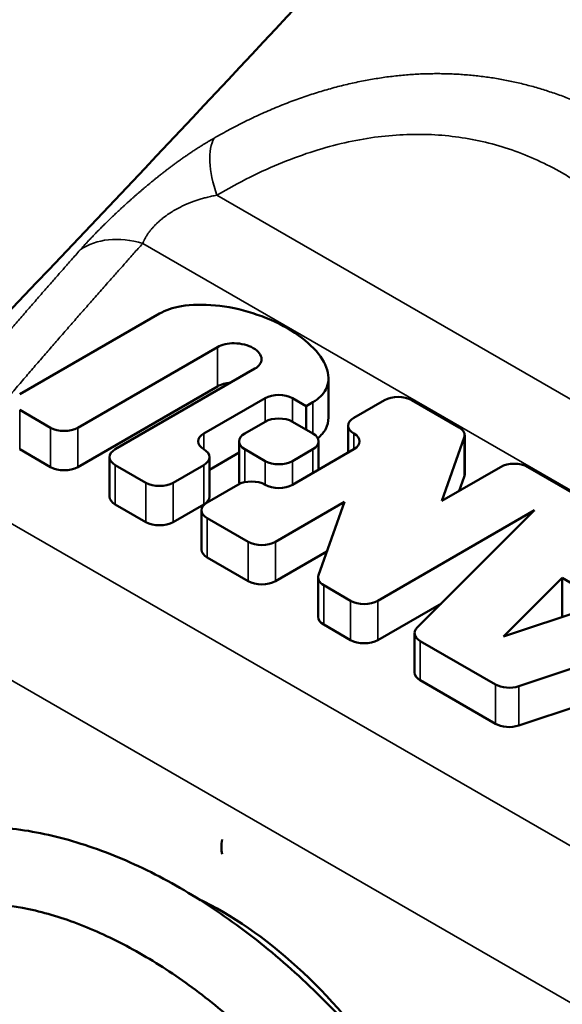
# Model space of a CAD drawing. Header units: millimetres. Extents: x 16 to 584, y 4 to 387.
# Tile 6 of 20: x 540.62 to 546.27, y 84.08 to 94.35. Entities that reach past the tile are written whole.
import ezdxf

# ---------------------------------------------------------------- set-up
doc = ezdxf.new("R2010")
doc.units = ezdxf.units.MM
doc.layers.add('Visible (ISO)', color=7, linetype='Continuous', lineweight=50)
doc.layers.add('Visible Narrow (ISO)', color=7, linetype='Continuous', lineweight=35)

msp = doc.modelspace()

# ---------------------------------------------------------------- linework, layer by layer
at = {"layer": 'Visible (ISO)'}
for p, q in [((540.616, 90.444), (542.073, 91.285)), ((542.677, 90.936), (541.22, 90.095)), ((541.611, 89.87), (543.067, 90.711)), ((543.833, 90.201), (543.833, 90.611)), ((542.677, 90.526), (541.22, 89.685)), ((543.174, 90.403), (542.535, 90.034)), ((543.6, 90.321), (543.458, 90.403)), ((544.418, 90.382), (544.098, 90.198)), ((545.194, 90.098), (544.702, 90.382)), ((540.936, 90.095), (540.616, 90.28)), ((543.672, 90.362), (543.6, 90.321)), ((543.6, 90.075), (543.6, 90.321)), ((542.961, 90.034), (543.174, 90.157)), ((543.458, 90.157), (543.672, 90.034)), ((544.039, 90.116), (544.039, 89.836)), ((545.014, 89.332), (545.249, 89.993)), ((545.253, 90.016), (545.253, 89.606)), ((540.936, 89.685), (540.616, 89.87)), ((542.902, 89.952), (542.902, 89.541)), ((543.174, 89.746), (542.961, 89.87)), ((543.672, 89.87), (543.458, 89.746)), ((544.098, 89.87), (543.458, 89.5)), ((543.73, 89.952), (543.73, 89.657)), ((541.552, 89.788), (541.552, 89.377)), ((542.902, 89.836), (542.593, 89.657)), ((542.593, 89.788), (542.593, 89.377)), ((541.93, 89.521), (541.611, 89.705)), ((542.535, 89.705), (542.215, 89.521)), ((545.626, 89.685), (545.014, 89.332)), ((546.76, 89.194), (545.91, 89.685)), ((545.249, 89.583), (545.197, 89.438)), ((542.89, 89.5), (542.57, 89.316)), ((541.93, 89.111), (541.611, 89.295)), ((542.535, 89.295), (542.215, 89.111)), ((543.281, 88.905), (544, 89.321)), ((544, 89.321), (543.729, 88.556)), ((542.511, 89.234), (542.511, 88.823)), ((542.57, 89.152), (542.996, 88.905)), ((544.347, 88.29), (545.981, 89.234)), ((545.981, 89.234), (544.758, 88.01)), ((542.996, 88.495), (542.57, 88.741)), ((543.817, 88.805), (543.281, 88.495)), ((543.725, 88.533), (543.725, 88.123)), ((545.656, 87.918), (546.268, 88.529)), ((546.268, 88.529), (546.715, 88.271)), ((546.268, 88.121), (546.268, 88.529)), ((543.784, 88.451), (544.062, 88.29)), ((545.01, 88.263), (544.347, 87.88)), ((546.715, 88.271), (545.656, 87.918)), ((544.062, 87.88), (543.784, 88.041)), ((545.816, 87.399), (547.935, 88.105)), ((544.731, 87.952), (544.731, 87.542)), ((544.79, 87.87), (545.574, 87.417)), ((545.574, 87.007), (544.79, 87.46)), ((546.467, 87.206), (545.816, 86.989))]:
    msp.add_line(p, q, dxfattribs=at)
for centre, major_axis, start_param, end_param in [((543.316, 90.321), (0.201, 0), 0.785398, 2.356194), ((544.56, 90.3), (-0.201, 0), 3.926991, 5.497787), ((543.316, 90.075), (-0.201, 0), 3.926991, 5.497787), ((544.24, 90.116), (-0.201, 0), 5.497787, 7.068583), ((541.078, 90.177), (0.201, 0), 3.926991, 5.497787), ((545.052, 90.016), (0.201, 0), 6.08116, 7.068583), ((542.677, 89.952), (-0.201, 0), 5.497787, 7.068583), ((543.103, 89.952), (-0.201, 0), 5.497787, 7.068583), ((543.529, 89.952), (0.201, 0), 5.497787, 7.068583), ((543.956, 89.952), (0.201, 0), 5.497787, 7.068583), ((541.753, 89.788), (-0.201, 0), 5.497787, 7.068583), ((542.392, 89.788), (0.201, 0), 5.497787, 7.068583), ((541.078, 89.767), (-0.201, 0), 0.785398, 2.356194), ((543.316, 89.829), (0.201, 0), 3.926991, 5.497787), ((545.768, 89.603), (-0.201, 0), 3.926991, 5.497787), ((545.052, 89.606), (0.201, 0), 6.08116, 6.283185), ((542.073, 89.603), (0.201, 0), 3.926991, 5.497787), ((543.032, 89.418), (-0.201, 0), 3.926991, 5.497787), ((543.103, 89.541), (-0.201, 0), 0, 0.271449), ((543.316, 89.582), (-0.201, 0), 0.785398, 2.356194), ((541.753, 89.377), (-0.201, 0), 0, 0.785398), ((542.392, 89.377), (0.201, 0), 5.497787, 6.283185), ((542.712, 89.234), (-0.201, 0), 5.497787, 7.068583), ((542.073, 89.193), (-0.201, 0), 0.785398, 2.356194), ((543.139, 88.987), (0.201, 0), 3.926991, 5.497787), ((542.712, 88.823), (-0.201, 0), 0, 0.785398), ((543.926, 88.533), (-0.201, 0), 6.08116, 7.068583), ((543.139, 88.577), (-0.201, 0), 0.785398, 2.356194), ((544.205, 88.372), (0.201, 0), 3.926991, 5.497787), ((543.926, 88.123), (-0.201, 0), 0, 0.785398), ((544.932, 87.952), (-0.201, 0), 5.759587, 7.068583), ((544.205, 87.962), (-0.201, 0), 0.785398, 2.356194), ((544.932, 87.542), (-0.201, 0), 0, 0.785398), ((545.716, 87.499), (0.201, 0), 3.926991, 5.235988), ((545.716, 87.089), (-0.201, 0), 0.785398, 2.094395), ((543, 85.882), (0.2, 0.346), 2.12344, 2.588949), ((542.722, 81.785), (-2, 3.464), 4.848059, 5.584688)]:
    msp.add_ellipse(centre, major_axis=major_axis, ratio=0.57735, start_param=start_param, end_param=end_param, dxfattribs=at)
for points, knots in [([(538.136, 88.796), (540.851, 91.703), (543.526, 94.422), (547.37, 98.825), (548.785, 100.445), (550.862, 102.615), (551.523, 103.337), (553.113, 105.177), (554.171, 106.318), (556.366, 108.036), (557.398, 108.727), (559.407, 110.048), (560.406, 110.651), (562.106, 111.318), (562.711, 111.501), (564.269, 111.842), (565.255, 111.942), (567.319, 111.905), (568.416, 111.733), (569.906, 111.278), (570.346, 111.115), (570.776, 110.929)], [0, 0, 0, 0, 1.478629, 1.478629, 2.233942, 2.233942, 2.676216, 2.676216, 3.197311, 3.197311, 3.655058, 3.655058, 4.034485, 4.034485, 4.225927, 4.225927, 4.517764, 4.517764, 4.845347, 4.845347, 4.985547, 4.985547, 4.985547, 4.985547]), ([(543.672, 90.362), (543.733, 90.397), (543.778, 90.442), (543.805, 90.494), (543.837, 90.554), (543.842, 90.624), (543.82, 90.698), (543.799, 90.772), (543.75, 90.849), (543.679, 90.923), (543.608, 90.997), (543.515, 91.069), (543.406, 91.132), (543.297, 91.194), (543.173, 91.249), (543.044, 91.29), (542.916, 91.331), (542.782, 91.359), (542.655, 91.371), (542.527, 91.383), (542.406, 91.38), (542.301, 91.362), (542.212, 91.347), (542.134, 91.32), (542.073, 91.285)], [0, 0, 0, 0, 0.11, 0.11, 0.11, 0.24, 0.24, 0.24, 0.37, 0.37, 0.37, 0.5, 0.5, 0.5, 0.63, 0.63, 0.63, 0.76, 0.76, 0.76, 0.89, 0.89, 0.89, 1, 1, 1, 1]), ([(542.677, 90.936), (542.721, 90.962), (542.785, 90.977), (542.851, 90.976), (542.923, 90.975), (542.997, 90.957), (543.05, 90.926), (543.103, 90.895), (543.135, 90.853), (543.136, 90.811), (543.137, 90.773), (543.112, 90.736), (543.067, 90.711)], [0, 0, 0, 0, 0.239998, 0.239998, 0.239998, 0.5, 0.5, 0.5, 0.760002, 0.760002, 0.760002, 1, 1, 1, 1]), ([(543.833, 90.201), (543.833, 90.159), (543.824, 90.12), (543.805, 90.083), (543.786, 90.047), (543.758, 90.014), (543.722, 89.985)], [0.8125287, 0.8125287, 0.8125287, 0.8125287, 0.8900002, 0.8900002, 0.8900002, 0.9675256, 0.9675256, 0.9675256, 0.9675256]), ([(537.895, 84.741), (538.004, 84.907), (538.129, 85.06), (538.406, 85.333), (538.558, 85.452), (538.882, 85.651), (539.053, 85.731), (539.414, 85.854), (539.604, 85.896), (540.001, 85.941), (540.208, 85.943), (540.637, 85.907), (540.859, 85.866), (541.31, 85.745), (541.54, 85.662), (542, 85.457), (542.23, 85.334), (542.683, 85.052), (542.906, 84.894), (543.341, 84.546), (543.552, 84.357), (543.958, 83.954), (544.152, 83.74), (544.521, 83.293), (544.695, 83.061), (545.018, 82.582), (545.168, 82.336), (545.441, 81.837), (545.563, 81.584), (545.779, 81.077), (545.871, 80.823), (546.025, 80.319), (546.085, 80.07), (546.172, 79.581), (546.199, 79.342), (546.215, 78.881), (546.206, 78.659), (546.148, 78.24), (546.102, 78.043), (545.972, 77.685), (545.891, 77.522), (545.699, 77.241), (545.592, 77.121), (545.358, 76.922), (545.233, 76.842), (544.966, 76.718), (544.825, 76.674), (544.526, 76.62), (544.367, 76.611), (544.135, 76.626), (544.062, 76.633), (543.99, 76.645)], [36.597645, 36.597645, 36.597645, 36.597645, 36.747291, 36.747291, 36.896308, 36.896308, 37.042615, 37.042615, 37.190718, 37.190718, 37.344071, 37.344071, 37.503525, 37.503525, 37.667445, 37.667445, 37.833467, 37.833467, 37.99996, 37.99996, 38.166209, 38.166209, 38.332057, 38.332057, 38.497602, 38.497602, 38.663052, 38.663052, 38.828665, 38.828665, 38.99473, 38.99473, 39.16153, 39.16153, 39.329188, 39.329188, 39.497142, 39.497142, 39.662814, 39.662814, 39.820361, 39.820361, 39.964743, 39.964743, 40.099031, 40.099031, 40.23191, 40.23191, 40.371941, 40.371941, 40.434448, 40.434448, 40.434448, 40.434448]), ([(538.865, 84.661), (538.874, 84.67), (538.884, 84.679), (539.013, 84.794), (539.143, 84.881), (539.429, 85.021), (539.585, 85.072), (539.911, 85.132), (540.08, 85.143), (540.424, 85.126), (540.599, 85.101), (540.954, 85.016), (541.134, 84.958), (541.498, 84.809), (541.681, 84.719), (542.049, 84.509), (542.232, 84.39), (542.596, 84.122), (542.776, 83.975), (543.127, 83.656), (543.298, 83.485), (543.628, 83.122), (543.787, 82.931), (544.086, 82.535), (544.227, 82.33), (544.489, 81.911), (544.609, 81.697), (544.826, 81.269), (544.923, 81.053), (545.091, 80.627), (545.162, 80.416), (545.278, 80.005), (545.322, 79.806), (545.384, 79.423), (545.403, 79.241), (545.414, 78.898), (545.407, 78.738), (545.371, 78.443), (545.341, 78.309), (545.263, 78.067), (545.214, 77.961), (545.097, 77.77), (545.027, 77.69), (544.857, 77.547), (544.754, 77.492), (544.554, 77.434), (544.466, 77.42), (544.37, 77.418)], [36.765722, 36.765722, 36.765722, 36.765722, 36.780047, 36.780047, 36.959143, 36.959143, 37.142025, 37.142025, 37.31414, 37.31414, 37.475638, 37.475638, 37.631866, 37.631866, 37.786223, 37.786223, 37.94032, 37.94032, 38.094786, 38.094786, 38.249761, 38.249761, 38.405162, 38.405162, 38.560805, 38.560805, 38.716452, 38.716452, 38.871834, 38.871834, 39.02665, 39.02665, 39.180595, 39.180595, 39.333446, 39.333446, 39.48534, 39.48534, 39.637521, 39.637521, 39.79419, 39.79419, 39.966932, 39.966932, 40.177152, 40.177152, 40.317701, 40.317701, 40.317701, 40.317701]), ([(535.858, 83.551), (535.877, 83.58), (535.897, 83.609), (536.035, 83.803), (536.168, 83.954), (536.459, 84.216), (536.615, 84.327), (536.947, 84.511), (537.122, 84.584), (537.49, 84.691), (537.684, 84.725), (538.087, 84.755), (538.298, 84.748), (538.732, 84.695), (538.956, 84.646), (539.41, 84.508), (539.641, 84.417), (540.1, 84.196), (540.329, 84.065), (540.78, 83.77), (541.001, 83.605), (541.431, 83.245), (541.639, 83.051), (542.038, 82.638), (542.229, 82.42), (542.589, 81.966), (542.758, 81.73), (543.072, 81.246), (543.217, 80.998), (543.478, 80.497), (543.595, 80.243), (543.799, 79.736), (543.885, 79.482), (544.026, 78.98), (544.08, 78.733), (544.153, 78.249), (544.172, 78.013), (544.175, 77.559), (544.157, 77.341), (544.085, 76.933), (544.031, 76.741), (543.888, 76.397), (543.801, 76.242), (543.599, 75.978), (543.488, 75.866), (543.247, 75.683), (543.119, 75.61), (542.846, 75.5), (542.702, 75.463), (542.396, 75.423), (542.233, 75.423), (542.03, 75.444), (541.992, 75.449), (541.953, 75.455)], [30.314458, 30.314458, 30.314458, 30.314458, 30.340494, 30.340494, 30.494142, 30.494142, 30.642287, 30.642287, 30.788595, 30.788595, 30.937534, 30.937534, 31.092128, 31.092128, 31.252653, 31.252653, 31.417168, 31.417168, 31.583381, 31.583381, 31.749859, 31.749859, 31.91603, 31.91603, 32.081804, 32.081804, 32.247312, 32.247312, 32.412773, 32.412773, 32.578452, 32.578452, 32.744642, 32.744642, 32.911613, 32.911613, 33.079414, 33.079414, 33.247217, 33.247217, 33.411829, 33.411829, 33.566969, 33.566969, 33.708819, 33.708819, 33.842078, 33.842078, 33.975766, 33.975766, 34.117979, 34.117979, 34.151259, 34.151259, 34.151259, 34.151259])]:
    msp.add_open_spline(points, degree=3, knots=knots, dxfattribs=at)
msp.add_open_spline([(542.814, 90.564), (542.762, 90.56), (542.713, 90.547), (542.677, 90.526)], degree=3, dxfattribs=at)
at = {"layer": 'Visible Narrow (ISO)'}
for p, q in [((551.726, 87.292), (542.67, 92.52)), ((541.898, 92.017), (551.39, 86.537)), ((542.677, 90.526), (542.677, 90.936)), ((543.174, 90.403), (543.174, 90.157)), ((543.458, 90.157), (543.458, 90.403)), ((540.616, 89.87), (540.616, 90.28)), ((543.672, 90.034), (543.672, 90.362)), ((540.936, 90.095), (540.936, 89.685)), ((541.22, 89.685), (541.22, 90.095)), ((542.535, 89.87), (542.535, 90.034)), ((544.098, 89.87), (544.098, 90.034)), ((545.249, 89.993), (545.249, 89.583)), ((542.961, 89.527), (542.961, 89.87)), ((543.672, 89.87), (543.672, 89.623)), ((541.611, 89.295), (541.611, 89.705)), ((542.535, 89.705), (542.535, 89.295)), ((543.174, 89.746), (543.174, 89.5)), ((543.458, 89.5), (543.458, 89.746)), ((547.093, 85.306), (539.765, 89.536)), ((541.93, 89.521), (541.93, 89.111)), ((542.215, 89.111), (542.215, 89.521)), ((542.57, 88.741), (542.57, 89.152)), ((542.996, 88.905), (542.996, 88.495)), ((543.281, 88.495), (543.281, 88.905)), ((543.784, 88.041), (543.784, 88.451)), ((546.385, 84.081), (539.058, 88.311)), ((544.062, 88.29), (544.062, 87.88)), ((544.347, 87.88), (544.347, 88.29)), ((544.79, 87.46), (544.79, 87.87)), ((545.574, 87.417), (545.574, 87.007)), ((545.816, 86.989), (545.816, 87.399))]:
    msp.add_line(p, q, dxfattribs=at)
for centre, major_axis, ratio, start_param, end_param in [((543.224, 92.332), (-0.51, 0.86), 0.42473, 0.239574, 1.110685), ((541.898, 91.201), (-0.746, 0.666), 0.725929, 5.286911, 6.111365)]:
    msp.add_ellipse(centre, major_axis=major_axis, ratio=ratio, start_param=start_param, end_param=end_param, dxfattribs=at)
for points, knots in [([(542.642, 93.116), (542.669, 93.131), (542.696, 93.146), (542.723, 93.161), (542.75, 93.176), (542.777, 93.191), (542.803, 93.205), (542.83, 93.22), (542.857, 93.234), (542.884, 93.247), (542.911, 93.261), (542.937, 93.275), (542.964, 93.288), (542.991, 93.301), (543.018, 93.314), (543.044, 93.327), (543.071, 93.339), (543.098, 93.352), (543.124, 93.364), (543.151, 93.376), (543.178, 93.388), (543.204, 93.4), (543.231, 93.411), (543.258, 93.422), (543.284, 93.434), (543.311, 93.445), (543.337, 93.455), (543.364, 93.466), (543.39, 93.476), (543.417, 93.487), (543.443, 93.497), (543.47, 93.507), (543.496, 93.516), (543.522, 93.526), (543.548, 93.535), (543.575, 93.544), (543.601, 93.553), (543.627, 93.562), (543.653, 93.571), (543.679, 93.579), (543.705, 93.587), (543.731, 93.596), (543.757, 93.603), (543.783, 93.611), (543.809, 93.619), (543.835, 93.626), (543.861, 93.633), (543.886, 93.64), (543.912, 93.647), (543.938, 93.654), (543.963, 93.661), (543.989, 93.667), (544.014, 93.673), (544.04, 93.679), (544.065, 93.685), (544.09, 93.691), (544.116, 93.696), (544.141, 93.701), (544.166, 93.707), (544.191, 93.712), (544.216, 93.716), (544.242, 93.721), (544.267, 93.726), (544.292, 93.73), (544.317, 93.734), (544.342, 93.738), (544.366, 93.742), (544.391, 93.746), (544.416, 93.749), (544.441, 93.753), (544.466, 93.756), (544.491, 93.759), (544.516, 93.762), (544.54, 93.765), (544.565, 93.767), (544.59, 93.77), (544.615, 93.772), (544.64, 93.774), (544.664, 93.776), (544.689, 93.778), (544.714, 93.78), (544.738, 93.781), (544.763, 93.783), (544.787, 93.784), (544.812, 93.785), (544.836, 93.786), (544.861, 93.786), (544.885, 93.787), (544.91, 93.787), (544.934, 93.788), (544.958, 93.788), (544.983, 93.788), (545.007, 93.788), (545.031, 93.787), (545.056, 93.787), (545.08, 93.786), (545.104, 93.785), (545.128, 93.785), (545.152, 93.783), (545.176, 93.782), (545.2, 93.781), (545.224, 93.779), (545.248, 93.777), (545.272, 93.776), (545.296, 93.774), (545.32, 93.771), (545.343, 93.769), (545.367, 93.767), (545.391, 93.764), (545.414, 93.761), (545.438, 93.759), (545.462, 93.755), (545.485, 93.752), (545.509, 93.749), (545.532, 93.745), (545.555, 93.742), (545.579, 93.738), (545.602, 93.734), (545.625, 93.73), (545.649, 93.726), (545.672, 93.721), (545.695, 93.717), (545.718, 93.712), (545.742, 93.707), (545.765, 93.702), (545.788, 93.697), (545.811, 93.692), (545.834, 93.687), (545.857, 93.681), (545.88, 93.675), (545.903, 93.669), (545.926, 93.663), (545.949, 93.657), (545.972, 93.651), (545.995, 93.644), (546.018, 93.638), (546.041, 93.631), (546.064, 93.624), (546.087, 93.617), (546.11, 93.609), (546.132, 93.602), (546.155, 93.594), (546.178, 93.587), (546.201, 93.579), (546.224, 93.571), (546.246, 93.563), (546.269, 93.554), (546.292, 93.546), (546.314, 93.537), (546.337, 93.528), (546.359, 93.519), (546.382, 93.51), (546.404, 93.501), (546.427, 93.492), (546.449, 93.482), (546.471, 93.472), (546.494, 93.462), (546.516, 93.453), (546.538, 93.442), (546.561, 93.432), (546.583, 93.422), (546.605, 93.411), (546.627, 93.4), (546.649, 93.39), (546.67, 93.379), (546.692, 93.368), (546.714, 93.356), (546.735, 93.345), (546.758, 93.334)], [0.0000038, 0.0000038, 0.0000038, 0.0000038, 0.0178571, 0.0178571, 0.0178571, 0.0357143, 0.0357143, 0.0357143, 0.0535714, 0.0535714, 0.0535714, 0.0714286, 0.0714286, 0.0714286, 0.0892857, 0.0892857, 0.0892857, 0.1071429, 0.1071429, 0.1071429, 0.125, 0.125, 0.125, 0.1428571, 0.1428571, 0.1428571, 0.1607143, 0.1607143, 0.1607143, 0.1785714, 0.1785714, 0.1785714, 0.1964286, 0.1964286, 0.1964286, 0.2142857, 0.2142857, 0.2142857, 0.2321429, 0.2321429, 0.2321429, 0.25, 0.25, 0.25, 0.2678571, 0.2678571, 0.2678571, 0.2857143, 0.2857143, 0.2857143, 0.3035714, 0.3035714, 0.3035714, 0.3214286, 0.3214286, 0.3214286, 0.3392857, 0.3392857, 0.3392857, 0.3571429, 0.3571429, 0.3571429, 0.375, 0.375, 0.375, 0.3928571, 0.3928571, 0.3928571, 0.4107143, 0.4107143, 0.4107143, 0.4285714, 0.4285714, 0.4285714, 0.4464286, 0.4464286, 0.4464286, 0.4642857, 0.4642857, 0.4642857, 0.4821429, 0.4821429, 0.4821429, 0.5, 0.5, 0.5, 0.5178571, 0.5178571, 0.5178571, 0.5357143, 0.5357143, 0.5357143, 0.5535714, 0.5535714, 0.5535714, 0.5714286, 0.5714286, 0.5714286, 0.5892857, 0.5892857, 0.5892857, 0.6071429, 0.6071429, 0.6071429, 0.625, 0.625, 0.625, 0.6428571, 0.6428571, 0.6428571, 0.6607143, 0.6607143, 0.6607143, 0.6785714, 0.6785714, 0.6785714, 0.6964286, 0.6964286, 0.6964286, 0.7142857, 0.7142857, 0.7142857, 0.7321429, 0.7321429, 0.7321429, 0.75, 0.75, 0.75, 0.7678571, 0.7678571, 0.7678571, 0.7857143, 0.7857143, 0.7857143, 0.8035714, 0.8035714, 0.8035714, 0.8214286, 0.8214286, 0.8214286, 0.8392857, 0.8392857, 0.8392857, 0.8571429, 0.8571429, 0.8571429, 0.875, 0.875, 0.875, 0.8928571, 0.8928571, 0.8928571, 0.9107143, 0.9107143, 0.9107143, 0.9285714, 0.9285714, 0.9285714, 0.9464286, 0.9464286, 0.9464286, 0.9642857, 0.9642857, 0.9642857, 0.9821429, 0.9821429, 0.9821429, 0.9999368, 0.9999368, 0.9999368, 0.9999368]), ([(546.27, 92.752), (546.185, 92.801), (546.099, 92.845), (546.011, 92.885), (545.924, 92.925), (545.834, 92.961), (545.744, 92.992), (545.654, 93.023), (545.562, 93.05), (545.471, 93.072), (545.379, 93.094), (545.287, 93.112), (545.193, 93.125), (545.099, 93.138), (545.004, 93.147), (544.907, 93.152), (544.811, 93.156), (544.712, 93.156), (544.613, 93.151), (544.514, 93.147), (544.413, 93.137), (544.312, 93.124), (544.21, 93.11), (544.108, 93.091), (544.004, 93.067), (543.899, 93.044), (543.793, 93.015), (543.684, 92.98), (543.576, 92.946), (543.466, 92.906), (543.354, 92.861), (543.243, 92.816), (543.13, 92.765), (543.016, 92.708), (542.902, 92.651), (542.787, 92.589), (542.67, 92.52)], [0, 0, 0, 0, 0.083333, 0.083333, 0.083333, 0.166667, 0.166667, 0.166667, 0.25, 0.25, 0.25, 0.333333, 0.333333, 0.333333, 0.416667, 0.416667, 0.416667, 0.5, 0.5, 0.5, 0.583333, 0.583333, 0.583333, 0.666667, 0.666667, 0.666667, 0.75, 0.75, 0.75, 0.833333, 0.833333, 0.833333, 0.916667, 0.916667, 0.916667, 1, 1, 1, 1]), ([(541.246, 91.949), (541.25, 91.954), (541.255, 91.96), (541.259, 91.965), (541.264, 91.97), (541.269, 91.975), (541.274, 91.981), (541.279, 91.986), (541.283, 91.991), (541.288, 91.997), (541.293, 92.002), (541.298, 92.008), (541.303, 92.013), (541.308, 92.018), (541.313, 92.024), (541.318, 92.029), (541.323, 92.035), (541.329, 92.04), (541.334, 92.046), (541.339, 92.051), (541.344, 92.057), (541.349, 92.062), (541.355, 92.068), (541.36, 92.074), (541.365, 92.079), (541.371, 92.085), (541.376, 92.09), (541.381, 92.096), (541.387, 92.102), (541.392, 92.107), (541.398, 92.113), (541.403, 92.119), (541.409, 92.124), (541.414, 92.13), (541.42, 92.136), (541.425, 92.141), (541.431, 92.147), (541.437, 92.153), (541.442, 92.159), (541.448, 92.164), (541.454, 92.17), (541.46, 92.176), (541.465, 92.182), (541.471, 92.188), (541.477, 92.193), (541.483, 92.199), (541.489, 92.205), (541.495, 92.211), (541.501, 92.217), (541.507, 92.223), (541.513, 92.229), (541.519, 92.235), (541.525, 92.24), (541.531, 92.246), (541.537, 92.252), (541.543, 92.258), (541.549, 92.264), (541.555, 92.27), (541.562, 92.276), (541.568, 92.282), (541.574, 92.288), (541.58, 92.294), (541.587, 92.3), (541.593, 92.306), (541.599, 92.312), (541.606, 92.318), (541.612, 92.324), (541.619, 92.331), (541.625, 92.337), (541.631, 92.343), (541.638, 92.349), (541.645, 92.355), (541.651, 92.361), (541.658, 92.367), (541.664, 92.373), (541.671, 92.38), (541.678, 92.386), (541.684, 92.392), (541.691, 92.398), (541.698, 92.404), (541.705, 92.411), (541.712, 92.417), (541.718, 92.423), (541.725, 92.429), (541.732, 92.436), (541.739, 92.442), (541.746, 92.448), (541.753, 92.455), (541.76, 92.461), (541.767, 92.467), (541.774, 92.474), (541.781, 92.48), (541.788, 92.486), (541.796, 92.493), (541.803, 92.499), (541.81, 92.505), (541.817, 92.512), (541.825, 92.518), (541.832, 92.525), (541.839, 92.531), (541.847, 92.537), (541.854, 92.544), (541.862, 92.55), (541.869, 92.557), (541.877, 92.563), (541.884, 92.57), (541.892, 92.576), (541.899, 92.583), (541.907, 92.589), (541.915, 92.596), (541.923, 92.602), (541.93, 92.609), (541.938, 92.615), (541.946, 92.622), (541.954, 92.628), (541.962, 92.635), (541.97, 92.642), (541.978, 92.648), (541.986, 92.655), (541.994, 92.661), (542.002, 92.668), (542.01, 92.675), (542.018, 92.681), (542.026, 92.688), (542.034, 92.695), (542.043, 92.701), (542.051, 92.708), (542.059, 92.714), (542.068, 92.721), (542.076, 92.728), (542.085, 92.735), (542.093, 92.741), (542.102, 92.748), (542.11, 92.755), (542.119, 92.761), (542.128, 92.768), (542.136, 92.775), (542.145, 92.782), (542.154, 92.788), (542.163, 92.795), (542.172, 92.802), (542.181, 92.809), (542.19, 92.815), (542.199, 92.822), (542.208, 92.829), (542.217, 92.836), (542.226, 92.842), (542.235, 92.849), (542.245, 92.856), (542.254, 92.863), (542.263, 92.87), (542.273, 92.876), (542.282, 92.883), (542.292, 92.89), (542.301, 92.897), (542.311, 92.904), (542.32, 92.91), (542.33, 92.917), (542.34, 92.924), (542.35, 92.931), (542.359, 92.937), (542.369, 92.944), (542.379, 92.951), (542.389, 92.958), (542.399, 92.964), (542.41, 92.971), (542.42, 92.978), (542.43, 92.985), (542.441, 92.992), (542.451, 92.999), (542.462, 93.006), (542.473, 93.013), (542.483, 93.019), (542.494, 93.026), (542.504, 93.033), (542.515, 93.039), (542.525, 93.046), (542.535, 93.052), (542.545, 93.058), (542.555, 93.064), (542.565, 93.07), (542.574, 93.076), (542.584, 93.081), (542.593, 93.087), (542.601, 93.092), (542.61, 93.097), (542.618, 93.102), (542.627, 93.107), (542.635, 93.112), (542.642, 93.116)], [0, 0, 0, 0, 0.015873, 0.015873, 0.015873, 0.031746, 0.031746, 0.031746, 0.047619, 0.047619, 0.047619, 0.063492, 0.063492, 0.063492, 0.079365, 0.079365, 0.079365, 0.095238, 0.095238, 0.095238, 0.111111, 0.111111, 0.111111, 0.126984, 0.126984, 0.126984, 0.142857, 0.142857, 0.142857, 0.15873, 0.15873, 0.15873, 0.174603, 0.174603, 0.174603, 0.190476, 0.190476, 0.190476, 0.206349, 0.206349, 0.206349, 0.222222, 0.222222, 0.222222, 0.238095, 0.238095, 0.238095, 0.253968, 0.253968, 0.253968, 0.269841, 0.269841, 0.269841, 0.285714, 0.285714, 0.285714, 0.301587, 0.301587, 0.301587, 0.31746, 0.31746, 0.31746, 0.333333, 0.333333, 0.333333, 0.349206, 0.349206, 0.349206, 0.365079, 0.365079, 0.365079, 0.380952, 0.380952, 0.380952, 0.396825, 0.396825, 0.396825, 0.412698, 0.412698, 0.412698, 0.428571, 0.428571, 0.428571, 0.444444, 0.444444, 0.444444, 0.460317, 0.460317, 0.460317, 0.47619, 0.47619, 0.47619, 0.492063, 0.492063, 0.492063, 0.507937, 0.507937, 0.507937, 0.52381, 0.52381, 0.52381, 0.539683, 0.539683, 0.539683, 0.555556, 0.555556, 0.555556, 0.571429, 0.571429, 0.571429, 0.587302, 0.587302, 0.587302, 0.603175, 0.603175, 0.603175, 0.619048, 0.619048, 0.619048, 0.634921, 0.634921, 0.634921, 0.650794, 0.650794, 0.650794, 0.666667, 0.666667, 0.666667, 0.68254, 0.68254, 0.68254, 0.698413, 0.698413, 0.698413, 0.714286, 0.714286, 0.714286, 0.730159, 0.730159, 0.730159, 0.746032, 0.746032, 0.746032, 0.761905, 0.761905, 0.761905, 0.777778, 0.777778, 0.777778, 0.793651, 0.793651, 0.793651, 0.809524, 0.809524, 0.809524, 0.825397, 0.825397, 0.825397, 0.84127, 0.84127, 0.84127, 0.857143, 0.857143, 0.857143, 0.873016, 0.873016, 0.873016, 0.888889, 0.888889, 0.888889, 0.904762, 0.904762, 0.904762, 0.920635, 0.920635, 0.920635, 0.936508, 0.936508, 0.936508, 0.952381, 0.952381, 0.952381, 0.968254, 0.968254, 0.968254, 0.984127, 0.984127, 0.984127, 1, 1, 1, 1]), ([(546.27, 92.752), (546.318, 92.724), (546.366, 92.695), (546.413, 92.667), (546.461, 92.639), (546.508, 92.611), (546.557, 92.583), (546.606, 92.555), (546.656, 92.526), (546.708, 92.497)], [0, 0, 0, 0, 0.3333333, 0.3333333, 0.3333333, 0.6666667, 0.6666667, 0.6666667, 0.9999789, 0.9999789, 0.9999789, 0.9999789]), ([(542.67, 92.52), (542.661, 92.518), (542.652, 92.516), (542.643, 92.514), (542.633, 92.513), (542.625, 92.511), (542.616, 92.509), (542.607, 92.507), (542.598, 92.505), (542.59, 92.503), (542.582, 92.501), (542.573, 92.499), (542.565, 92.497), (542.557, 92.495), (542.549, 92.493), (542.541, 92.491), (542.534, 92.489), (542.526, 92.487), (542.519, 92.485), (542.511, 92.483), (542.504, 92.48), (542.496, 92.478), (542.489, 92.476), (542.482, 92.474), (542.475, 92.472), (542.468, 92.469), (542.461, 92.467), (542.455, 92.465), (542.448, 92.462), (542.441, 92.46), (542.435, 92.458), (542.428, 92.456), (542.422, 92.453), (542.416, 92.451), (542.409, 92.449), (542.403, 92.446), (542.397, 92.444), (542.391, 92.442), (542.385, 92.439), (542.379, 92.437), (542.374, 92.434), (542.368, 92.432), (542.362, 92.43), (542.357, 92.427), (542.351, 92.425), (542.345, 92.422), (542.34, 92.42), (542.335, 92.417), (542.329, 92.415), (542.324, 92.413), (542.319, 92.41), (542.314, 92.408), (542.308, 92.405), (542.303, 92.403), (542.298, 92.4), (542.293, 92.398), (542.289, 92.395), (542.284, 92.393), (542.279, 92.39), (542.274, 92.388), (542.269, 92.386), (542.265, 92.383), (542.26, 92.381), (542.256, 92.378), (542.251, 92.376), (542.247, 92.373), (542.242, 92.371), (542.238, 92.368), (542.233, 92.366), (542.229, 92.363), (542.225, 92.361), (542.221, 92.358), (542.216, 92.356), (542.212, 92.353), (542.208, 92.351), (542.204, 92.348), (542.2, 92.345), (542.196, 92.343), (542.192, 92.34), (542.188, 92.338), (542.184, 92.335), (542.18, 92.333), (542.176, 92.33), (542.172, 92.328), (542.169, 92.325), (542.165, 92.323), (542.161, 92.32), (542.157, 92.318), (542.154, 92.315), (542.15, 92.312), (542.146, 92.31), (542.143, 92.307), (542.139, 92.305), (542.136, 92.302), (542.132, 92.3), (542.129, 92.297), (542.125, 92.294), (542.122, 92.292), (542.119, 92.289), (542.115, 92.287), (542.112, 92.284), (542.109, 92.281), (542.105, 92.279), (542.102, 92.276), (542.099, 92.274), (542.096, 92.271), (542.092, 92.268), (542.089, 92.266), (542.086, 92.263), (542.083, 92.26), (542.08, 92.258), (542.077, 92.255), (542.074, 92.252), (542.071, 92.25), (542.068, 92.247), (542.065, 92.244), (542.062, 92.242), (542.059, 92.239), (542.056, 92.236), (542.053, 92.234), (542.05, 92.231), (542.047, 92.228), (542.044, 92.225), (542.041, 92.223), (542.038, 92.22), (542.036, 92.217), (542.033, 92.214), (542.03, 92.212), (542.027, 92.209), (542.025, 92.206), (542.022, 92.203), (542.019, 92.2), (542.017, 92.198), (542.014, 92.195), (542.011, 92.192), (542.009, 92.189), (542.006, 92.186), (542.004, 92.183), (542.001, 92.181), (541.999, 92.178), (541.996, 92.175), (541.994, 92.172), (541.991, 92.169), (541.989, 92.166), (541.986, 92.163), (541.984, 92.16), (541.981, 92.157), (541.979, 92.154), (541.977, 92.151), (541.974, 92.148), (541.972, 92.145), (541.97, 92.142), (541.967, 92.139), (541.965, 92.136), (541.963, 92.133), (541.961, 92.13), (541.958, 92.127), (541.956, 92.124), (541.954, 92.121), (541.952, 92.118), (541.95, 92.115), (541.948, 92.112), (541.945, 92.108), (541.943, 92.105), (541.941, 92.102), (541.939, 92.099), (541.937, 92.096), (541.935, 92.092), (541.933, 92.089), (541.931, 92.086), (541.93, 92.083), (541.928, 92.079), (541.926, 92.076), (541.924, 92.073), (541.922, 92.069), (541.92, 92.066), (541.919, 92.063), (541.917, 92.059), (541.915, 92.056), (541.913, 92.052), (541.912, 92.049), (541.91, 92.045), (541.909, 92.042), (541.907, 92.039), (541.905, 92.035), (541.904, 92.031), (541.902, 92.028), (541.901, 92.024), (541.9, 92.021), (541.898, 92.017)], [0, 0, 0, 0, 0.015873, 0.015873, 0.015873, 0.031746, 0.031746, 0.031746, 0.047619, 0.047619, 0.047619, 0.063492, 0.063492, 0.063492, 0.079365, 0.079365, 0.079365, 0.095238, 0.095238, 0.095238, 0.111111, 0.111111, 0.111111, 0.126984, 0.126984, 0.126984, 0.142857, 0.142857, 0.142857, 0.15873, 0.15873, 0.15873, 0.174603, 0.174603, 0.174603, 0.190476, 0.190476, 0.190476, 0.206349, 0.206349, 0.206349, 0.222222, 0.222222, 0.222222, 0.238095, 0.238095, 0.238095, 0.253968, 0.253968, 0.253968, 0.269841, 0.269841, 0.269841, 0.285714, 0.285714, 0.285714, 0.301587, 0.301587, 0.301587, 0.31746, 0.31746, 0.31746, 0.333333, 0.333333, 0.333333, 0.349206, 0.349206, 0.349206, 0.365079, 0.365079, 0.365079, 0.380952, 0.380952, 0.380952, 0.396825, 0.396825, 0.396825, 0.412698, 0.412698, 0.412698, 0.428571, 0.428571, 0.428571, 0.444444, 0.444444, 0.444444, 0.460317, 0.460317, 0.460317, 0.47619, 0.47619, 0.47619, 0.492063, 0.492063, 0.492063, 0.507937, 0.507937, 0.507937, 0.52381, 0.52381, 0.52381, 0.539683, 0.539683, 0.539683, 0.555556, 0.555556, 0.555556, 0.571429, 0.571429, 0.571429, 0.587302, 0.587302, 0.587302, 0.603175, 0.603175, 0.603175, 0.619048, 0.619048, 0.619048, 0.634921, 0.634921, 0.634921, 0.650794, 0.650794, 0.650794, 0.666667, 0.666667, 0.666667, 0.68254, 0.68254, 0.68254, 0.698413, 0.698413, 0.698413, 0.714286, 0.714286, 0.714286, 0.730159, 0.730159, 0.730159, 0.746032, 0.746032, 0.746032, 0.761905, 0.761905, 0.761905, 0.777778, 0.777778, 0.777778, 0.793651, 0.793651, 0.793651, 0.809524, 0.809524, 0.809524, 0.825397, 0.825397, 0.825397, 0.84127, 0.84127, 0.84127, 0.857143, 0.857143, 0.857143, 0.873016, 0.873016, 0.873016, 0.888889, 0.888889, 0.888889, 0.904762, 0.904762, 0.904762, 0.920635, 0.920635, 0.920635, 0.936508, 0.936508, 0.936508, 0.952381, 0.952381, 0.952381, 0.968254, 0.968254, 0.968254, 0.984127, 0.984127, 0.984127, 1, 1, 1, 1]), ([(539.167, 89.494), (539.185, 89.517), (539.203, 89.54), (539.221, 89.562), (539.239, 89.585), (539.257, 89.607), (539.275, 89.629), (539.293, 89.651), (539.311, 89.674), (539.329, 89.696), (539.347, 89.718), (539.364, 89.74), (539.382, 89.762), (539.4, 89.784), (539.418, 89.805), (539.435, 89.827), (539.453, 89.849), (539.471, 89.871), (539.489, 89.893), (539.506, 89.914), (539.524, 89.936), (539.542, 89.957), (539.559, 89.979), (539.577, 90), (539.595, 90.022), (539.612, 90.043), (539.63, 90.064), (539.647, 90.086), (539.665, 90.107), (539.682, 90.128), (539.699, 90.149), (539.717, 90.17), (539.734, 90.191), (539.752, 90.212), (539.769, 90.233), (539.787, 90.254), (539.804, 90.275), (539.822, 90.296), (539.839, 90.316), (539.856, 90.337), (539.874, 90.358), (539.891, 90.379), (539.909, 90.4), (539.926, 90.42), (539.943, 90.441), (539.961, 90.462), (539.978, 90.482), (539.995, 90.502), (540.012, 90.523), (540.029, 90.543), (540.046, 90.563), (540.063, 90.584), (540.081, 90.604), (540.098, 90.624), (540.115, 90.645), (540.133, 90.665), (540.15, 90.686), (540.167, 90.706), (540.185, 90.727), (540.202, 90.747), (540.219, 90.767), (540.236, 90.787), (540.253, 90.807), (540.269, 90.826), (540.286, 90.845), (540.302, 90.864), (540.318, 90.883), (540.334, 90.902), (540.351, 90.921), (540.367, 90.94), (540.384, 90.959), (540.4, 90.979), (540.417, 90.998), (540.434, 91.018), (540.451, 91.038), (540.468, 91.057), (540.484, 91.077), (540.501, 91.096), (540.518, 91.115), (540.534, 91.134), (540.55, 91.153), (540.566, 91.172), (540.583, 91.191), (540.599, 91.209), (540.615, 91.228), (540.631, 91.246), (540.647, 91.265), (540.663, 91.284), (540.68, 91.303), (540.696, 91.322), (540.713, 91.341), (540.729, 91.36), (540.746, 91.379), (540.763, 91.398), (540.779, 91.417), (540.796, 91.437), (540.813, 91.456), (540.83, 91.476), (540.847, 91.495), (540.864, 91.515), (540.881, 91.534), (540.897, 91.552), (540.913, 91.57), (540.928, 91.588), (540.943, 91.605), (540.958, 91.621), (540.972, 91.638), (540.986, 91.654), (540.999, 91.669), (541.012, 91.684), (541.025, 91.699), (541.038, 91.714), (541.051, 91.728), (541.064, 91.743), (541.077, 91.757), (541.089, 91.772), (541.102, 91.786), (541.115, 91.801), (541.128, 91.816), (541.142, 91.831), (541.156, 91.847), (541.169, 91.863), (541.184, 91.879), (541.199, 91.896), (541.214, 91.913), (541.229, 91.931), (541.246, 91.949)], [0, 0, 0, 0, 0.02381, 0.02381, 0.02381, 0.047619, 0.047619, 0.047619, 0.071429, 0.071429, 0.071429, 0.095238, 0.095238, 0.095238, 0.119048, 0.119048, 0.119048, 0.142857, 0.142857, 0.142857, 0.166667, 0.166667, 0.166667, 0.190476, 0.190476, 0.190476, 0.214286, 0.214286, 0.214286, 0.238095, 0.238095, 0.238095, 0.261905, 0.261905, 0.261905, 0.285714, 0.285714, 0.285714, 0.309524, 0.309524, 0.309524, 0.333333, 0.333333, 0.333333, 0.357143, 0.357143, 0.357143, 0.380952, 0.380952, 0.380952, 0.404762, 0.404762, 0.404762, 0.428571, 0.428571, 0.428571, 0.452381, 0.452381, 0.452381, 0.47619, 0.47619, 0.47619, 0.5, 0.5, 0.5, 0.52381, 0.52381, 0.52381, 0.547619, 0.547619, 0.547619, 0.571429, 0.571429, 0.571429, 0.595238, 0.595238, 0.595238, 0.619048, 0.619048, 0.619048, 0.642857, 0.642857, 0.642857, 0.666667, 0.666667, 0.666667, 0.690476, 0.690476, 0.690476, 0.714286, 0.714286, 0.714286, 0.738095, 0.738095, 0.738095, 0.761905, 0.761905, 0.761905, 0.785714, 0.785714, 0.785714, 0.809524, 0.809524, 0.809524, 0.833333, 0.833333, 0.833333, 0.857143, 0.857143, 0.857143, 0.880952, 0.880952, 0.880952, 0.904762, 0.904762, 0.904762, 0.928571, 0.928571, 0.928571, 0.952381, 0.952381, 0.952381, 0.97619, 0.97619, 0.97619, 1, 1, 1, 1]), ([(541.898, 92.017), (541.882, 91.998), (541.865, 91.98), (541.85, 91.963), (541.835, 91.946), (541.82, 91.93), (541.806, 91.914), (541.792, 91.898), (541.778, 91.883), (541.765, 91.867), (541.751, 91.852), (541.738, 91.838), (541.725, 91.823), (541.712, 91.808), (541.699, 91.793), (541.686, 91.778), (541.673, 91.764), (541.659, 91.749), (541.646, 91.733), (541.632, 91.718), (541.618, 91.702), (541.603, 91.685), (541.588, 91.668), (541.573, 91.651), (541.557, 91.633), (541.541, 91.615), (541.524, 91.596), (541.507, 91.576), (541.49, 91.557), (541.472, 91.537), (541.455, 91.517), (541.437, 91.498), (541.42, 91.478), (541.403, 91.458), (541.385, 91.439), (541.368, 91.419), (541.352, 91.4), (541.335, 91.381), (541.318, 91.362), (541.301, 91.343), (541.285, 91.324), (541.268, 91.305), (541.251, 91.286), (541.235, 91.267), (541.218, 91.248), (541.202, 91.229), (541.185, 91.21), (541.168, 91.191), (541.151, 91.172), (541.134, 91.152), (541.117, 91.133), (541.1, 91.113), (541.083, 91.093), (541.066, 91.074), (541.048, 91.054), (541.031, 91.034), (541.014, 91.014), (540.997, 90.995), (540.98, 90.975), (540.964, 90.956), (540.947, 90.937), (540.93, 90.918), (540.914, 90.899), (540.897, 90.879), (540.88, 90.86), (540.862, 90.84), (540.845, 90.819), (540.827, 90.799), (540.81, 90.778), (540.792, 90.758), (540.774, 90.737), (540.756, 90.716), (540.738, 90.696), (540.721, 90.675), (540.703, 90.654), (540.685, 90.634), (540.668, 90.614), (540.65, 90.593), (540.633, 90.573), (540.615, 90.552), (540.598, 90.532), (540.58, 90.511), (540.563, 90.491), (540.545, 90.47), (540.527, 90.449), (540.51, 90.428), (540.492, 90.407), (540.474, 90.386), (540.456, 90.365), (540.438, 90.344), (540.42, 90.323), (540.402, 90.301), (540.384, 90.28), (540.366, 90.259), (540.348, 90.237), (540.33, 90.216), (540.312, 90.195), (540.293, 90.173), (540.275, 90.152), (540.257, 90.13), (540.239, 90.109), (540.221, 90.087), (540.203, 90.066), (540.185, 90.044), (540.167, 90.022), (540.149, 90.001), (540.131, 89.979), (540.113, 89.958), (540.095, 89.936), (540.077, 89.915), (540.059, 89.893), (540.041, 89.872), (540.023, 89.85), (540.005, 89.828), (539.987, 89.806), (539.969, 89.784), (539.95, 89.762), (539.932, 89.739), (539.914, 89.717), (539.895, 89.694), (539.877, 89.672), (539.858, 89.649), (539.839, 89.627), (539.821, 89.604), (539.802, 89.581), (539.784, 89.559), (539.765, 89.536)], [0, 0, 0, 0, 0.02381, 0.02381, 0.02381, 0.047619, 0.047619, 0.047619, 0.071429, 0.071429, 0.071429, 0.095238, 0.095238, 0.095238, 0.119048, 0.119048, 0.119048, 0.142857, 0.142857, 0.142857, 0.166667, 0.166667, 0.166667, 0.190476, 0.190476, 0.190476, 0.214286, 0.214286, 0.214286, 0.238095, 0.238095, 0.238095, 0.261905, 0.261905, 0.261905, 0.285714, 0.285714, 0.285714, 0.309524, 0.309524, 0.309524, 0.333333, 0.333333, 0.333333, 0.357143, 0.357143, 0.357143, 0.380952, 0.380952, 0.380952, 0.404762, 0.404762, 0.404762, 0.428571, 0.428571, 0.428571, 0.452381, 0.452381, 0.452381, 0.47619, 0.47619, 0.47619, 0.5, 0.5, 0.5, 0.52381, 0.52381, 0.52381, 0.547619, 0.547619, 0.547619, 0.571429, 0.571429, 0.571429, 0.595238, 0.595238, 0.595238, 0.619048, 0.619048, 0.619048, 0.642857, 0.642857, 0.642857, 0.666667, 0.666667, 0.666667, 0.690476, 0.690476, 0.690476, 0.714286, 0.714286, 0.714286, 0.738095, 0.738095, 0.738095, 0.761905, 0.761905, 0.761905, 0.785714, 0.785714, 0.785714, 0.809524, 0.809524, 0.809524, 0.833333, 0.833333, 0.833333, 0.857143, 0.857143, 0.857143, 0.880952, 0.880952, 0.880952, 0.904762, 0.904762, 0.904762, 0.928571, 0.928571, 0.928571, 0.952381, 0.952381, 0.952381, 0.97619, 0.97619, 0.97619, 1, 1, 1, 1])]:
    msp.add_open_spline(points, degree=3, knots=knots, dxfattribs=at)

doc.saveas('drawing.dxf')
